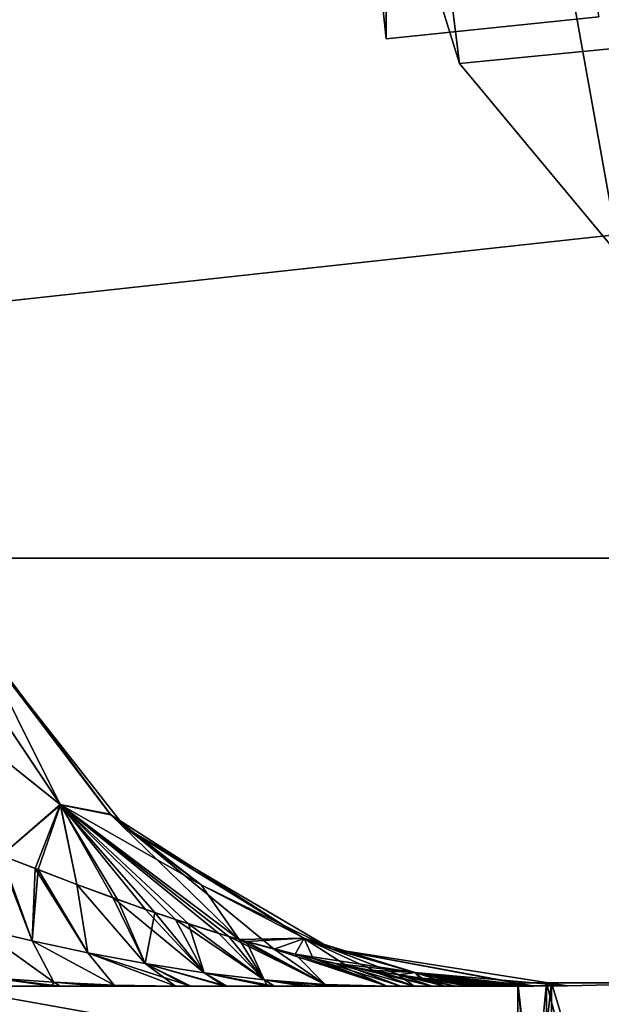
# Model space of a CAD drawing. Header units: millimetres. Extents: x -96 to 96, y -34 to 18.
# Tile 39 of 193: x -60.33 to -57.61, y -4.09 to 0.52. Entities that reach past the tile are written whole.
import ezdxf

# ---------------------------------------------------------------- set-up
doc = ezdxf.new("R2010")
doc.units = ezdxf.units.MM
doc.header["$LTSCALE"] = 26.699852
for name, color, linetype in [('2', 7, 'CONTINUOUS'), ('22', 7, 'CONTINUOUS'), ('24', 7, 'CONTINUOUS'), ('26', 7, 'CONTINUOUS'), ('27', 7, 'CONTINUOUS'), ('6', 7, 'CONTINUOUS'), ('737', 7, 'CONTINUOUS'), ('762', 7, 'CONTINUOUS'), ('763', 7, 'CONTINUOUS'), ('771', 7, 'CONTINUOUS'), ('775', 7, 'CONTINUOUS'), ('780', 7, 'CONTINUOUS'), ('781', 7, 'CONTINUOUS'), ('793', 7, 'CONTINUOUS'), ('794', 7, 'CONTINUOUS'), ('800', 7, 'CONTINUOUS'), ('824', 7, 'CONTINUOUS'), ('828', 7, 'CONTINUOUS'), ('830', 7, 'CONTINUOUS'), ('831', 7, 'CONTINUOUS'), ('832', 7, 'CONTINUOUS'), ('833', 7, 'CONTINUOUS'), ('883', 7, 'CONTINUOUS'), ('885', 7, 'CONTINUOUS'), ('919', 7, 'CONTINUOUS')]:
    doc.layers.add(name, color=color, linetype=linetype)

msp = doc.modelspace()

# ---------------------------------------------------------------- linework, layer by layer
at = {"layer": '2', "color": 7, "linetype": 'CONTINUOUS'}
for points in [[(-3.6186, -27.5, 22.1466), (-74, 10.2026, 22.4756), (-74, -27.5, 22.1466), (-3.6186, -27.5, 22.1466)], [(-3.8118, -7.4278, 22.3217), (-74, 10.2026, 22.4756), (-3.6186, -27.5, 22.1466), (-3.8118, -7.4278, 22.3217)], [(-3.9737, 10.2026, 22.4756), (-74, 10.2026, 22.4756), (-3.8118, -7.4278, 22.3217), (-3.9737, 10.2026, 22.4756)]]:
    msp.add_3dface(points, dxfattribs=at)
at = {"layer": '22', "color": 7, "linetype": 'CONTINUOUS'}
for points in [[(72, -2, 20), (72, -27.5, 20.2225), (-72, -27.5, 20.2225), (72, -2, 20)], [(-72, -2, 20), (72, -2, 20), (-72, -27.5, 20.2225), (-72, -2, 20)]]:
    msp.add_3dface(points, dxfattribs=at)
at = {"layer": '24', "color": 7, "linetype": 'CONTINUOUS'}
for points in [[(-72, -2, -20), (-72, -27.5, -20.2225), (72, -27.5, -20.2225), (-72, -2, -20)], [(72, -2, -20), (-72, -2, -20), (72, -27.5, -20.2225), (72, -2, -20)]]:
    msp.add_3dface(points, dxfattribs=at)
at = {"layer": '26', "color": 7, "linetype": 'CONTINUOUS'}
for points in [[(71.4, -2, 19.4), (-71.4, -2, 19.4), (71.4, 13.6, 19.8085), (71.4, -2, 19.4)], [(71.4, 13.6, 19.8085), (-71.4, -2, 19.4), (-71.4, 13.6, 19.8085), (71.4, 13.6, 19.8085)]]:
    msp.add_3dface(points, dxfattribs=at)
at = {"layer": '27', "color": 7, "linetype": 'CONTINUOUS'}
for points in [[(-71.4, -2, -19.4), (71.4, -2, -19.4), (-71.4, 13.6, -19.8085), (-71.4, -2, -19.4)], [(-71.4, 13.6, -19.8085), (71.4, -2, -19.4), (71.4, 13.6, -19.8085), (-71.4, 13.6, -19.8085)]]:
    msp.add_3dface(points, dxfattribs=at)
at = {"layer": '6', "color": 7, "linetype": 'CONTINUOUS'}
for points in [[(-74, -27.5, -22.1466), (-3.9737, 10.2026, -22.4756), (-3.7894, -9.8053, -22.301), (-74, -27.5, -22.1466)], [(-74, 10.2026, -22.4756), (-3.9737, 10.2026, -22.4756), (-74, -27.5, -22.1466), (-74, 10.2026, -22.4756)]]:
    msp.add_3dface(points, dxfattribs=at)
at = {"layer": '737', "color": 7, "linetype": 'CONTINUOUS'}
for points in [[(-60.1811, -4, -0.2669), (-60.3676, -4, 0.2077), (-60.3979, -4, -0.1992), (-60.1811, -4, -0.2669)], [(-60.1409, -4, 0.2811), (-60.3676, -4, 0.2077), (-60.1811, -4, -0.2669), (-60.1409, -4, 0.2811)], [(-59.9609, -4, -0.3514), (-60.1409, -4, 0.2811), (-60.1811, -4, -0.2669), (-59.9609, -4, -0.3514)], [(-59.9183, -4, 0.3697), (-60.1409, -4, 0.2811), (-59.9609, -4, -0.3514), (-59.9183, -4, 0.3697)], [(-59.7436, -4, -0.4504), (-59.9183, -4, 0.3697), (-59.9609, -4, -0.3514), (-59.7436, -4, -0.4504)], [(-59.712, -4, 0.4662), (-59.9183, -4, 0.3697), (-59.7436, -4, -0.4504), (-59.712, -4, 0.4662)], [(-59.6016, -4, -0.5237), (-59.712, -4, 0.4662), (-59.7436, -4, -0.4504), (-59.6016, -4, -0.5237)], [(-59.601, -4, 0.5238), (-59.712, -4, 0.4662), (-59.6016, -4, -0.5237), (-59.601, -4, 0.5238)], [(-59.5403, -4, -0.5571), (-59.601, -4, 0.5238), (-59.6016, -4, -0.5237), (-59.5403, -4, -0.5571)], [(-59.5302, -4, 0.5629), (-59.601, -4, 0.5238), (-59.5403, -4, -0.5571), (-59.5302, -4, 0.5629)], [(-59.3611, -4, -0.6625), (-59.5302, -4, 0.5629), (-59.5403, -4, -0.5571), (-59.3611, -4, -0.6625)], [(-59.3722, -4, 0.6557), (-59.5302, -4, 0.5629), (-59.3611, -4, -0.6625), (-59.3722, -4, 0.6557)], [(-59.1712, -4, 0.7858), (-59.3722, -4, 0.6557), (-59.3611, -4, -0.6625), (-59.1712, -4, 0.7858)], [(-59.1385, -4, -0.8082), (-59.1712, -4, 0.7858), (-59.3611, -4, -0.6625), (-59.1385, -4, -0.8082)], [(-59.004, -4, 0.904), (-59.1712, -4, 0.7858), (-59.1385, -4, -0.8082), (-59.004, -4, 0.904)], [(-58.9582, -4, -0.938), (-59.004, -4, 0.904), (-59.1385, -4, -0.8082), (-58.9582, -4, -0.938)], [(-58.8626, -4, 1.011), (-59.004, -4, 0.904), (-58.9582, -4, -0.938), (-58.8626, -4, 1.011)], [(-58.809, -4, -1.0532), (-58.8626, -4, 1.011), (-58.9582, -4, -0.938), (-58.809, -4, -1.0532)], [(-58.7422, -4, 1.1071), (-58.8626, -4, 1.011), (-58.809, -4, -1.0532), (-58.7422, -4, 1.1071)], [(-58.6837, -4, -1.1553), (-58.7422, -4, 1.1071), (-58.809, -4, -1.0532), (-58.6837, -4, -1.1553)], [(-58.6123, -4, -1.2156), (-58.7422, -4, 1.1071), (-58.6837, -4, -1.1553), (-58.6123, -4, -1.2156)], [(-58.6118, -4, 1.216), (-58.7422, -4, 1.1071), (-58.6123, -4, -1.2156), (-58.6118, -4, 1.216)], [(-58.4861, -4, -1.3256), (-58.6118, -4, 1.216), (-58.6123, -4, -1.2156), (-58.4861, -4, -1.3256)], [(-58.5486, -4, 1.2706), (-58.6118, -4, 1.216), (-58.4861, -4, -1.3256), (-58.5486, -4, 1.2706)], [(-58.402, -4, 1.4013), (-58.5486, -4, 1.2706), (-58.4861, -4, -1.3256), (-58.402, -4, 1.4013)], [(-58.3403, -4, -1.4581), (-58.402, -4, 1.4013), (-58.4861, -4, -1.3256), (-58.3403, -4, -1.4581)], [(-58.2926, -4, 1.5027), (-58.402, -4, 1.4013), (-58.3403, -4, -1.4581), (-58.2926, -4, 1.5027)], [(-58.2332, -4, -1.5589), (-58.2926, -4, 1.5027), (-58.3403, -4, -1.4581), (-58.2332, -4, -1.5589)], [(-58.2051, -4, 1.586), (-58.2926, -4, 1.5027), (-58.2332, -4, -1.5589), (-58.2051, -4, 1.586)], [(-58.147, -4, -1.6424), (-58.2051, -4, 1.586), (-58.2332, -4, -1.5589), (-58.147, -4, -1.6424)], [(-58.1329, -4, 1.6562), (-58.2051, -4, 1.586), (-58.147, -4, -1.6424), (-58.1329, -4, 1.6562)], [(-58.0805, -4, -1.7084), (-58.1329, -4, 1.6562), (-58.147, -4, -1.6424), (-58.0805, -4, -1.7084)], [(-58.0774, -4, 1.7114), (-58.1329, -4, 1.6562), (-58.0805, -4, -1.7084), (-58.0774, -4, 1.7114)], [(-58.0323, -4, -1.7574), (-58.0774, -4, 1.7114), (-58.0805, -4, -1.7084), (-58.0323, -4, -1.7574)], [(-58.0334, -4, 1.7563), (-58.0774, -4, 1.7114), (-58.0323, -4, -1.7574), (-58.0334, -4, 1.7563)], [(-57.9971, -4, 1.7945), (-58.0334, -4, 1.7563), (-58.0323, -4, -1.7574), (-57.9971, -4, 1.7945)], [(-57.9959, -4, -1.7958), (-57.9971, -4, 1.7945), (-58.0323, -4, -1.7574), (-57.9959, -4, -1.7958)], [(-57.9679, -4, 1.8269), (-57.9971, -4, 1.7945), (-57.9959, -4, -1.7958), (-57.9679, -4, 1.8269)], [(-57.9677, -4, -1.8271), (-57.9679, -4, 1.8269), (-57.9959, -4, -1.7958), (-57.9677, -4, -1.8271)], [(-57.9455, -4, 1.8543), (-57.9679, -4, 1.8269), (-57.9459, -4, -1.8537), (-57.9455, -4, 1.8543)], [(-57.9459, -4, -1.8537), (-57.9679, -4, 1.8269), (-57.9677, -4, -1.8271), (-57.9459, -4, -1.8537)], [(-57.929, -4, -1.8785), (-57.9455, -4, 1.8543), (-57.9459, -4, -1.8537), (-57.929, -4, -1.8785)], [(-57.929, -4, 1.8785), (-57.9455, -4, 1.8543), (-57.929, -4, -1.8785), (-57.929, -4, 1.8785)]]:
    msp.add_3dface(points, dxfattribs=at)
at = {"layer": '762', "color": 7, "linetype": 'CONTINUOUS'}
for points in [[(-58.6204, 1.4337, 15.5), (-58.6204, 1.4337, 15.8445), (-58.2735, 0.3148, 15.7858), (-58.6204, 1.4337, 15.5)], [(-58.6204, 1.4337, -15.5), (-58.6204, 1.4337, 15.5), (-58.2735, 0.3148, 15.7858), (-58.6204, 1.4337, -15.5)], [(-58.2735, 0.3148, -15.7858), (-58.6204, 1.4337, -15.8445), (-58.2735, 0.3148, 15.7858), (-58.2735, 0.3148, -15.7858)], [(-58.6204, 1.4337, -15.8445), (-58.6204, 1.4337, -15.5), (-58.2735, 0.3148, 15.7858), (-58.6204, 1.4337, -15.8445)], [(-57.525, -0.5855, 15.7386), (-58.2735, 0.3148, -15.7858), (-58.2735, 0.3148, 15.7858), (-57.525, -0.5855, 15.7386)], [(-57.525, -0.5855, -15.7386), (-58.2735, 0.3148, -15.7858), (-57.525, -0.5855, 15.7386), (-57.525, -0.5855, -15.7386)]]:
    msp.add_3dface(points, dxfattribs=at)
at = {"layer": '763', "color": 7, "linetype": 'CONTINUOUS'}
for points in [[(-60.5471, -2.3411, -2.1099), (-60.526, -2.3826, -18.7685), (-59.9079, -3.196, -2.0101), (-60.5471, -2.3411, -2.1099)], [(-60.5452, -2.3449, 2.1094), (-59.9049, -3.1988, 2.0098), (-60.526, -2.3826, 18.7685), (-60.5452, -2.3449, 2.1094)], [(-60.526, -2.3826, -18.7685), (-59.8359, -3.2609, -18.7838), (-59.9079, -3.196, -2.0101), (-60.526, -2.3826, -18.7685)], [(-60.526, -2.3826, 18.7685), (-59.9049, -3.1988, 2.0098), (-59.8359, -3.2609, 18.7838), (-60.526, -2.3826, 18.7685)], [(-59.9079, -3.196, -2.0101), (-59.8359, -3.2609, -18.7838), (-59.4819, -3.5266, -1.9716), (-59.9079, -3.196, -2.0101)], [(-59.9049, -3.1988, 2.0098), (-58.9997, -3.7771, 1.9424), (-59.8359, -3.2609, 18.7838), (-59.9049, -3.1988, 2.0098)], [(-59.8359, -3.2609, -18.7838), (-58.8724, -3.8259, -18.7937), (-59.4819, -3.5266, -1.9716), (-59.8359, -3.2609, -18.7838)], [(-59.8359, -3.2609, 18.7838), (-58.9997, -3.7771, 1.9424), (-58.8724, -3.8259, 18.7937), (-59.8359, -3.2609, 18.7838)], [(-59.4819, -3.5266, -1.9716), (-58.8724, -3.8259, -18.7937), (-59.0002, -3.7769, -1.9424), (-59.4819, -3.5266, -1.9716)], [(-59.0002, -3.7769, -1.9424), (-58.8724, -3.8259, -18.7937), (-58.4821, -3.9362, -1.9238), (-59.0002, -3.7769, -1.9424)], [(-58.9997, -3.7771, 1.9424), (-58.4816, -3.9363, 1.9238), (-58.8724, -3.8259, 18.7937), (-58.9997, -3.7771, 1.9424)], [(-57.929, -4, 1.8785), (-57.769, -3.9992, 18.7967), (-58.8724, -3.8259, 18.7937), (-57.929, -4, 1.8785)], [(-57.9326, -3.9999, 1.9006), (-57.929, -4, 1.8785), (-58.8724, -3.8259, 18.7937), (-57.9326, -3.9999, 1.9006)], [(-58.8724, -3.8259, -18.7937), (-57.769, -3.9992, -18.7967), (-58.4821, -3.9362, -1.9238), (-58.8724, -3.8259, -18.7937)], [(-57.9437, -3.9996, 1.9164), (-57.9326, -3.9999, 1.9006), (-58.8724, -3.8259, 18.7937), (-57.9437, -3.9996, 1.9164)], [(-58.4816, -3.9363, 1.9238), (-57.9437, -3.9996, 1.9164), (-58.8724, -3.8259, 18.7937), (-58.4816, -3.9363, 1.9238)], [(-58.4821, -3.9362, -1.9238), (-57.769, -3.9992, -18.7967), (-57.9437, -3.9996, -1.9164), (-58.4821, -3.9362, -1.9238)], [(-57.9437, -3.9996, -1.9164), (-57.769, -3.9992, -18.7967), (-57.9329, -3.9999, -1.9014), (-57.9437, -3.9996, -1.9164)], [(-57.769, -3.9992, -18.7967), (-57.929, -4, -1.8785), (-57.9329, -3.9999, -1.9014), (-57.769, -3.9992, -18.7967)], [(-57.769, -3.9992, 18.7967), (-57.929, -4, 1.8785), (-57.769, -3.9992, -18.7967), (-57.769, -3.9992, 18.7967)], [(-57.929, -4, 1.8785), (-57.929, -4, -1.8785), (-57.769, -3.9992, -18.7967), (-57.929, -4, 1.8785)]]:
    msp.add_3dface(points, dxfattribs=at)
at = {"layer": '771', "color": 7, "linetype": 'CONTINUOUS'}
for points in [[(-61.0603, -2.4148, 1.2579), (-60.1402, -3.1521, 1.527), (-60.72, -2.2863, 1.6228), (-61.0603, -2.4148, 1.2579)], [(-60.1402, -3.1521, 1.527), (-60.5452, -2.3449, 2.1094), (-60.72, -2.2863, 1.6228), (-60.1402, -3.1521, 1.527)], [(-59.9049, -3.1988, 2.0098), (-60.5452, -2.3449, 2.1094), (-60.1402, -3.1521, 1.527), (-59.9049, -3.1988, 2.0098)], [(-61.0603, -2.4148, 1.2579), (-60.415, -3.3897, 1.1616), (-60.1402, -3.1521, 1.527), (-61.0603, -2.4148, 1.2579)], [(-60.1402, -3.1521, 1.527), (-60.415, -3.3897, 1.1616), (-60.2442, -3.4558, 1.1987), (-60.1402, -3.1521, 1.527)], [(-60.0631, -3.5248, 1.2426), (-60.1402, -3.1521, 1.527), (-60.2442, -3.4558, 1.1987), (-60.0631, -3.5248, 1.2426)], [(-59.3039, -3.782, 1.4579), (-59.9049, -3.1988, 2.0098), (-60.1402, -3.1521, 1.527), (-59.3039, -3.782, 1.4579)], [(-59.3524, -3.7678, 1.4432), (-60.1402, -3.1521, 1.527), (-59.6014, -3.6894, 1.3693), (-59.3524, -3.7678, 1.4432)], [(-59.6014, -3.6894, 1.3693), (-60.1402, -3.1521, 1.527), (-59.7421, -3.6415, 1.329), (-59.6014, -3.6894, 1.3693)], [(-59.7421, -3.6415, 1.329), (-60.1402, -3.1521, 1.527), (-59.8953, -3.5869, 1.2866), (-59.7421, -3.6415, 1.329)], [(-59.8953, -3.5869, 1.2866), (-60.1402, -3.1521, 1.527), (-60.0631, -3.5248, 1.2426), (-59.8953, -3.5869, 1.2866)], [(-59.3039, -3.782, 1.4579), (-60.1402, -3.1521, 1.527), (-59.3524, -3.7678, 1.4432), (-59.3039, -3.782, 1.4579)], [(-58.9997, -3.7771, 1.9424), (-59.9049, -3.1988, 2.0098), (-59.1395, -3.8273, 1.5083), (-58.9997, -3.7771, 1.9424)], [(-59.1395, -3.8273, 1.5083), (-59.9049, -3.1988, 2.0098), (-59.3039, -3.782, 1.4579), (-59.1395, -3.8273, 1.5083)], [(-58.9578, -3.8718, 1.5647), (-58.9997, -3.7771, 1.9424), (-59.1395, -3.8273, 1.5083), (-58.9578, -3.8718, 1.5647)], [(-58.4816, -3.9363, 1.9238), (-58.9997, -3.7771, 1.9424), (-58.5553, -3.9481, 1.6924), (-58.4816, -3.9363, 1.9238)], [(-58.8008, -3.9054, 1.6141), (-58.9997, -3.7771, 1.9424), (-58.9578, -3.8718, 1.5647), (-58.8008, -3.9054, 1.6141)], [(-58.5553, -3.9481, 1.6924), (-58.9997, -3.7771, 1.9424), (-58.667, -3.9302, 1.6566), (-58.5553, -3.9481, 1.6924)], [(-58.667, -3.9302, 1.6566), (-58.9997, -3.7771, 1.9424), (-58.8008, -3.9054, 1.6141), (-58.667, -3.9302, 1.6566)], [(-58.4604, -3.9613, 1.723), (-58.4816, -3.9363, 1.9238), (-58.5553, -3.9481, 1.6924), (-58.4604, -3.9613, 1.723)], [(-57.9538, -3.9994, 1.9026), (-58.4816, -3.9363, 1.9238), (-57.9665, -3.9992, 1.8948), (-57.9538, -3.9994, 1.9026)], [(-57.9462, -3.9996, 1.9097), (-58.4816, -3.9363, 1.9238), (-57.9538, -3.9994, 1.9026), (-57.9462, -3.9996, 1.9097)], [(-58.3764, -3.9715, 1.7503), (-58.4816, -3.9363, 1.9238), (-58.4604, -3.9613, 1.723), (-58.3764, -3.9715, 1.7503)], [(-58.031, -3.9972, 1.8675), (-58.4816, -3.9363, 1.9238), (-58.0616, -3.996, 1.8563), (-58.031, -3.9972, 1.8675)], [(-58.0616, -3.996, 1.8563), (-58.4816, -3.9363, 1.9238), (-58.0971, -3.9943, 1.8437), (-58.0616, -3.996, 1.8563)], [(-58.0053, -3.9981, 1.8775), (-58.4816, -3.9363, 1.9238), (-58.031, -3.9972, 1.8675), (-58.0053, -3.9981, 1.8775)], [(-58.0971, -3.9943, 1.8437), (-58.4816, -3.9363, 1.9238), (-58.1375, -3.992, 1.8298), (-58.0971, -3.9943, 1.8437)], [(-57.9839, -3.9987, 1.8865), (-58.4816, -3.9363, 1.9238), (-58.0053, -3.9981, 1.8775), (-57.9839, -3.9987, 1.8865)], [(-58.1375, -3.992, 1.8298), (-58.4816, -3.9363, 1.9238), (-58.1835, -3.989, 1.8141), (-58.1375, -3.992, 1.8298)], [(-57.9665, -3.9992, 1.8948), (-58.4816, -3.9363, 1.9238), (-57.9839, -3.9987, 1.8865), (-57.9665, -3.9992, 1.8948)], [(-58.1835, -3.989, 1.8141), (-58.4816, -3.9363, 1.9238), (-58.2372, -3.9849, 1.7962), (-58.1835, -3.989, 1.8141)], [(-58.2372, -3.9849, 1.7962), (-58.4816, -3.9363, 1.9238), (-58.301, -3.9793, 1.775), (-58.2372, -3.9849, 1.7962)], [(-58.301, -3.9793, 1.775), (-58.4816, -3.9363, 1.9238), (-58.3764, -3.9715, 1.7503), (-58.301, -3.9793, 1.775)], [(-57.9437, -3.9996, 1.9164), (-58.4816, -3.9363, 1.9238), (-57.9462, -3.9996, 1.9097), (-57.9437, -3.9996, 1.9164)]]:
    msp.add_3dface(points, dxfattribs=at)
at = {"layer": '775', "color": 7, "linetype": 'CONTINUOUS'}
for points in [[(-60.7201, -2.2861, -1.6228), (-60.1405, -3.1518, -1.527), (-61.0602, -2.4151, -1.2579), (-60.7201, -2.2861, -1.6228)], [(-60.7201, -2.2861, -1.6228), (-60.5471, -2.3411, -2.1099), (-60.1405, -3.1518, -1.527), (-60.7201, -2.2861, -1.6228)], [(-60.5471, -2.3411, -2.1099), (-59.9079, -3.196, -2.0101), (-60.1405, -3.1518, -1.527), (-60.5471, -2.3411, -2.1099)], [(-61.0602, -2.4151, -1.2579), (-60.1405, -3.1518, -1.527), (-60.4152, -3.3896, -1.1616), (-61.0602, -2.4151, -1.2579)], [(-60.4152, -3.3896, -1.1616), (-60.1405, -3.1518, -1.527), (-60.2574, -3.4507, -1.1956), (-60.4152, -3.3896, -1.1616)], [(-60.2574, -3.4507, -1.1956), (-60.1405, -3.1518, -1.527), (-60.0625, -3.525, -1.2427), (-60.2574, -3.4507, -1.1956)], [(-59.9079, -3.196, -2.0101), (-59.4819, -3.5266, -1.9716), (-60.1405, -3.1518, -1.527), (-59.9079, -3.196, -2.0101)], [(-60.1405, -3.1518, -1.527), (-59.4819, -3.5266, -1.9716), (-59.3047, -3.7818, -1.4577), (-60.1405, -3.1518, -1.527)], [(-60.0625, -3.525, -1.2427), (-60.1405, -3.1518, -1.527), (-59.8726, -3.5951, -1.2927), (-60.0625, -3.525, -1.2427)], [(-60.1405, -3.1518, -1.527), (-59.3047, -3.7818, -1.4577), (-59.3989, -3.7539, -1.4292), (-60.1405, -3.1518, -1.527)], [(-59.8726, -3.5951, -1.2927), (-60.1405, -3.1518, -1.527), (-59.6982, -3.6567, -1.3414), (-59.8726, -3.5951, -1.2927)], [(-59.6982, -3.6567, -1.3414), (-60.1405, -3.1518, -1.527), (-59.5412, -3.7092, -1.3869), (-59.6982, -3.6567, -1.3414)], [(-59.5412, -3.7092, -1.3869), (-60.1405, -3.1518, -1.527), (-59.3989, -3.7539, -1.4292), (-59.5412, -3.7092, -1.3869)], [(-59.4819, -3.5266, -1.9716), (-59.0002, -3.7769, -1.9424), (-59.3047, -3.7818, -1.4577), (-59.4819, -3.5266, -1.9716)], [(-59.3047, -3.7818, -1.4577), (-59.0002, -3.7769, -1.9424), (-59.2694, -3.7919, -1.4684), (-59.3047, -3.7818, -1.4577)], [(-59.2694, -3.7919, -1.4684), (-59.0002, -3.7769, -1.9424), (-59.0426, -3.8518, -1.5383), (-59.2694, -3.7919, -1.4684)], [(-59.0002, -3.7769, -1.9424), (-58.4821, -3.9362, -1.9238), (-59.0426, -3.8518, -1.5383), (-59.0002, -3.7769, -1.9424)], [(-59.0426, -3.8518, -1.5383), (-58.4821, -3.9362, -1.9238), (-58.8529, -3.8947, -1.5977), (-59.0426, -3.8518, -1.5383)], [(-58.8529, -3.8947, -1.5977), (-58.4821, -3.9362, -1.9238), (-58.6922, -3.9258, -1.6486), (-58.8529, -3.8947, -1.5977)], [(-58.6922, -3.9258, -1.6486), (-58.4821, -3.9362, -1.9238), (-58.5592, -3.9475, -1.6911), (-58.6922, -3.9258, -1.6486)], [(-58.5592, -3.9475, -1.6911), (-58.4821, -3.9362, -1.9238), (-58.45, -3.9627, -1.7264), (-58.5592, -3.9475, -1.6911)], [(-58.4821, -3.9362, -1.9238), (-57.9437, -3.9996, -1.9164), (-58.45, -3.9627, -1.7264), (-58.4821, -3.9362, -1.9238)], [(-58.45, -3.9627, -1.7264), (-57.9437, -3.9996, -1.9164), (-58.3566, -3.9736, -1.7568), (-58.45, -3.9627, -1.7264)], [(-58.3566, -3.9736, -1.7568), (-57.9437, -3.9996, -1.9164), (-58.2734, -3.9818, -1.7841), (-58.3566, -3.9736, -1.7568)], [(-58.2734, -3.9818, -1.7841), (-57.9437, -3.9996, -1.9164), (-58.2043, -3.9875, -1.8071), (-58.2734, -3.9818, -1.7841)], [(-58.2043, -3.9875, -1.8071), (-57.9437, -3.9996, -1.9164), (-58.1492, -3.9913, -1.8258), (-58.2043, -3.9875, -1.8071)], [(-58.1492, -3.9913, -1.8258), (-57.9437, -3.9996, -1.9164), (-58.1044, -3.9939, -1.8412), (-58.1492, -3.9913, -1.8258)], [(-58.1044, -3.9939, -1.8412), (-57.9437, -3.9996, -1.9164), (-58.067, -3.9958, -1.8544), (-58.1044, -3.9939, -1.8412)], [(-58.067, -3.9958, -1.8544), (-57.9437, -3.9996, -1.9164), (-58.0358, -3.9971, -1.8658), (-58.067, -3.9958, -1.8544)], [(-58.0358, -3.9971, -1.8658), (-57.9437, -3.9996, -1.9164), (-58.0096, -3.998, -1.8758), (-58.0358, -3.9971, -1.8658)], [(-58.0096, -3.998, -1.8758), (-57.9437, -3.9996, -1.9164), (-57.9876, -3.9986, -1.8848), (-58.0096, -3.998, -1.8758)], [(-57.9876, -3.9986, -1.8848), (-57.9437, -3.9996, -1.9164), (-57.9691, -3.9991, -1.8935), (-57.9876, -3.9986, -1.8848)], [(-57.9691, -3.9991, -1.8935), (-57.9437, -3.9996, -1.9164), (-57.9546, -3.9994, -1.9019), (-57.9691, -3.9991, -1.8935)], [(-57.9546, -3.9994, -1.9019), (-57.9437, -3.9996, -1.9164), (-57.9463, -3.9996, -1.9095), (-57.9546, -3.9994, -1.9019)]]:
    msp.add_3dface(points, dxfattribs=at)
at = {"layer": '780', "color": 7, "linetype": 'CONTINUOUS'}
for points in [[(-60.5246, -3.7297, -0.8742), (-60.4152, -3.3896, -1.1616), (-60.2726, -3.7887, -0.8884), (-60.5246, -3.7297, -0.8742)], [(-60.4152, -3.3896, -1.1616), (-60.2574, -3.4507, -1.1956), (-60.2726, -3.7887, -0.8884), (-60.4152, -3.3896, -1.1616)], [(-60.2726, -3.7887, -0.8884), (-60.2574, -3.4507, -1.1956), (-60.0121, -3.8444, -0.9156), (-60.2726, -3.7887, -0.8884)], [(-60.2574, -3.4507, -1.1956), (-60.0625, -3.525, -1.2427), (-60.0121, -3.8444, -0.9156), (-60.2574, -3.4507, -1.1956)], [(-60.0625, -3.525, -1.2427), (-59.8726, -3.5951, -1.2927), (-59.7437, -3.8948, -0.955), (-60.0625, -3.525, -1.2427)], [(-60.0121, -3.8444, -0.9156), (-60.0625, -3.525, -1.2427), (-59.7437, -3.8948, -0.955), (-60.0121, -3.8444, -0.9156)], [(-59.8726, -3.5951, -1.2927), (-59.6982, -3.6567, -1.3414), (-59.7437, -3.8948, -0.955), (-59.8726, -3.5951, -1.2927)], [(-59.7437, -3.8948, -0.955), (-59.6982, -3.6567, -1.3414), (-59.4683, -3.9378, -1.0055), (-59.7437, -3.8948, -0.955)], [(-59.6982, -3.6567, -1.3414), (-59.5412, -3.7092, -1.3869), (-59.4683, -3.9378, -1.0055), (-59.6982, -3.6567, -1.3414)], [(-59.5412, -3.7092, -1.3869), (-59.3989, -3.7539, -1.4292), (-59.1871, -3.971, -1.0663), (-59.5412, -3.7092, -1.3869)], [(-59.4683, -3.9378, -1.0055), (-59.5412, -3.7092, -1.3869), (-59.1871, -3.971, -1.0663), (-59.4683, -3.9378, -1.0055)], [(-60.4464, -3.9634, -0.4641), (-60.5246, -3.7297, -0.8742), (-60.1706, -3.9827, -0.4677), (-60.4464, -3.9634, -0.4641)], [(-60.5246, -3.7297, -0.8742), (-60.2726, -3.7887, -0.8884), (-60.1706, -3.9827, -0.4677), (-60.5246, -3.7297, -0.8742)], [(-59.3989, -3.7539, -1.4292), (-59.3047, -3.7818, -1.4577), (-59.1871, -3.971, -1.0663), (-59.3989, -3.7539, -1.4292)], [(-60.1706, -3.9827, -0.4677), (-60.2726, -3.7887, -0.8884), (-59.8889, -3.9954, -0.4877), (-60.1706, -3.9827, -0.4677)], [(-60.2726, -3.7887, -0.8884), (-60.0121, -3.8444, -0.9156), (-59.8889, -3.9954, -0.4877), (-60.2726, -3.7887, -0.8884)], [(-59.3047, -3.7818, -1.4577), (-59.2694, -3.7919, -1.4684), (-59.1871, -3.971, -1.0663), (-59.3047, -3.7818, -1.4577)], [(-59.2694, -3.7919, -1.4684), (-59.0426, -3.8518, -1.5383), (-58.9015, -3.9924, -1.1364), (-59.2694, -3.7919, -1.4684)], [(-59.1871, -3.971, -1.0663), (-59.2694, -3.7919, -1.4684), (-58.9015, -3.9924, -1.1364), (-59.1871, -3.971, -1.0663)], [(-60.0121, -3.8444, -0.9156), (-59.6016, -4, -0.5237), (-59.8889, -3.9954, -0.4877), (-60.0121, -3.8444, -0.9156)], [(-59.6016, -4, -0.5237), (-60.0121, -3.8444, -0.9156), (-59.7437, -3.8948, -0.955), (-59.6016, -4, -0.5237)], [(-59.0426, -3.8518, -1.5383), (-58.6123, -4, -1.2156), (-58.9015, -3.9924, -1.1364), (-59.0426, -3.8518, -1.5383)], [(-58.6123, -4, -1.2156), (-59.0426, -3.8518, -1.5383), (-58.8529, -3.8947, -1.5977), (-58.6123, -4, -1.2156)], [(-59.3611, -4, -0.6625), (-59.7437, -3.8948, -0.955), (-59.4683, -3.9378, -1.0055), (-59.3611, -4, -0.6625)], [(-59.5403, -4, -0.5571), (-59.6016, -4, -0.5237), (-59.7437, -3.8948, -0.955), (-59.5403, -4, -0.5571)], [(-59.3611, -4, -0.6625), (-59.5403, -4, -0.5571), (-59.7437, -3.8948, -0.955), (-59.3611, -4, -0.6625)], [(-58.4861, -4, -1.3256), (-58.8529, -3.8947, -1.5977), (-58.6922, -3.9258, -1.6486), (-58.4861, -4, -1.3256)], [(-58.4861, -4, -1.3256), (-58.6123, -4, -1.2156), (-58.8529, -3.8947, -1.5977), (-58.4861, -4, -1.3256)], [(-59.1385, -4, -0.8082), (-59.4683, -3.9378, -1.0055), (-59.1871, -3.971, -1.0663), (-59.1385, -4, -0.8082)], [(-59.1385, -4, -0.8082), (-59.3611, -4, -0.6625), (-59.4683, -3.9378, -1.0055), (-59.1385, -4, -0.8082)], [(-58.4861, -4, -1.3256), (-58.6922, -3.9258, -1.6486), (-58.5592, -3.9475, -1.6911), (-58.4861, -4, -1.3256)], [(-58.3403, -4, -1.4581), (-58.4861, -4, -1.3256), (-58.5592, -3.9475, -1.6911), (-58.3403, -4, -1.4581)], [(-58.3403, -4, -1.4581), (-58.5592, -3.9475, -1.6911), (-58.45, -3.9627, -1.7264), (-58.3403, -4, -1.4581)], [(-60.1811, -4, -0.2669), (-60.3979, -4, -0.1992), (-60.4464, -3.9634, -0.4641), (-60.1811, -4, -0.2669)], [(-60.1811, -4, -0.2669), (-60.4464, -3.9634, -0.4641), (-60.1706, -3.9827, -0.4677), (-60.1811, -4, -0.2669)], [(-59.9609, -4, -0.3514), (-60.1811, -4, -0.2669), (-60.1706, -3.9827, -0.4677), (-59.9609, -4, -0.3514)], [(-59.9609, -4, -0.3514), (-60.1706, -3.9827, -0.4677), (-59.8889, -3.9954, -0.4877), (-59.9609, -4, -0.3514)], [(-59.7436, -4, -0.4504), (-59.9609, -4, -0.3514), (-59.8889, -3.9954, -0.4877), (-59.7436, -4, -0.4504)], [(-59.6016, -4, -0.5237), (-59.7436, -4, -0.4504), (-59.8889, -3.9954, -0.4877), (-59.6016, -4, -0.5237)], [(-58.9582, -4, -0.938), (-59.1385, -4, -0.8082), (-59.1871, -3.971, -1.0663), (-58.9582, -4, -0.938)], [(-58.9582, -4, -0.938), (-59.1871, -3.971, -1.0663), (-58.9015, -3.9924, -1.1364), (-58.9582, -4, -0.938)], [(-58.809, -4, -1.0532), (-58.9582, -4, -0.938), (-58.9015, -3.9924, -1.1364), (-58.809, -4, -1.0532)], [(-58.6123, -4, -1.2156), (-58.809, -4, -1.0532), (-58.9015, -3.9924, -1.1364), (-58.6123, -4, -1.2156)], [(-58.6123, -4, -1.2156), (-58.6837, -4, -1.1553), (-58.809, -4, -1.0532), (-58.6123, -4, -1.2156)], [(-58.2332, -4, -1.5589), (-58.3403, -4, -1.4581), (-58.45, -3.9627, -1.7264), (-58.2332, -4, -1.5589)], [(-58.2332, -4, -1.5589), (-58.45, -3.9627, -1.7264), (-58.3566, -3.9736, -1.7568), (-58.2332, -4, -1.5589)], [(-58.147, -4, -1.6424), (-58.3566, -3.9736, -1.7568), (-58.2734, -3.9818, -1.7841), (-58.147, -4, -1.6424)], [(-58.147, -4, -1.6424), (-58.2332, -4, -1.5589), (-58.3566, -3.9736, -1.7568), (-58.147, -4, -1.6424)], [(-58.147, -4, -1.6424), (-58.2734, -3.9818, -1.7841), (-58.2043, -3.9875, -1.8071), (-58.147, -4, -1.6424)], [(-58.0805, -4, -1.7084), (-58.147, -4, -1.6424), (-58.2043, -3.9875, -1.8071), (-58.0805, -4, -1.7084)], [(-58.0805, -4, -1.7084), (-58.2043, -3.9875, -1.8071), (-58.1492, -3.9913, -1.8258), (-58.0805, -4, -1.7084)], [(-58.0323, -4, -1.7574), (-58.0805, -4, -1.7084), (-58.1492, -3.9913, -1.8258), (-58.0323, -4, -1.7574)], [(-58.0323, -4, -1.7574), (-58.1492, -3.9913, -1.8258), (-58.1044, -3.9939, -1.8412), (-58.0323, -4, -1.7574)], [(-58.0323, -4, -1.7574), (-58.1044, -3.9939, -1.8412), (-58.067, -3.9958, -1.8544), (-58.0323, -4, -1.7574)], [(-57.9959, -4, -1.7958), (-58.067, -3.9958, -1.8544), (-58.0358, -3.9971, -1.8658), (-57.9959, -4, -1.7958)], [(-57.9959, -4, -1.7958), (-58.0323, -4, -1.7574), (-58.067, -3.9958, -1.8544), (-57.9959, -4, -1.7958)], [(-57.9677, -4, -1.8271), (-57.9959, -4, -1.7958), (-58.0358, -3.9971, -1.8658), (-57.9677, -4, -1.8271)], [(-57.9677, -4, -1.8271), (-58.0358, -3.9971, -1.8658), (-58.0096, -3.998, -1.8758), (-57.9677, -4, -1.8271)], [(-57.9677, -4, -1.8271), (-58.0096, -3.998, -1.8758), (-57.9876, -3.9986, -1.8848), (-57.9677, -4, -1.8271)], [(-57.9459, -4, -1.8537), (-57.9876, -3.9986, -1.8848), (-57.9691, -3.9991, -1.8935), (-57.9459, -4, -1.8537)], [(-57.9459, -4, -1.8537), (-57.9677, -4, -1.8271), (-57.9876, -3.9986, -1.8848), (-57.9459, -4, -1.8537)], [(-57.929, -4, -1.8785), (-57.9459, -4, -1.8537), (-57.9691, -3.9991, -1.8935), (-57.929, -4, -1.8785)], [(-57.929, -4, -1.8785), (-57.9691, -3.9991, -1.8935), (-57.9546, -3.9994, -1.9019), (-57.929, -4, -1.8785)], [(-57.9329, -3.9999, -1.9014), (-57.9546, -3.9994, -1.9019), (-57.9463, -3.9996, -1.9095), (-57.9329, -3.9999, -1.9014)], [(-57.9329, -3.9999, -1.9014), (-57.929, -4, -1.8785), (-57.9546, -3.9994, -1.9019), (-57.9329, -3.9999, -1.9014)], [(-57.9437, -3.9996, -1.9164), (-57.9329, -3.9999, -1.9014), (-57.9463, -3.9996, -1.9095), (-57.9437, -3.9996, -1.9164)]]:
    msp.add_3dface(points, dxfattribs=at)
at = {"layer": '781', "color": 7, "linetype": 'CONTINUOUS'}
for points in [[(-60.4303, -3.3838, 1.1585), (-60.5246, -3.7297, 0.8742), (-60.2726, -3.7887, 0.8884), (-60.4303, -3.3838, 1.1585)], [(-60.415, -3.3897, 1.1616), (-60.4303, -3.3838, 1.1585), (-60.2726, -3.7887, 0.8884), (-60.415, -3.3897, 1.1616)], [(-60.2442, -3.4558, 1.1987), (-60.415, -3.3897, 1.1616), (-60.2726, -3.7887, 0.8884), (-60.2442, -3.4558, 1.1987)], [(-60.2442, -3.4558, 1.1987), (-60.2726, -3.7887, 0.8884), (-60.012, -3.8444, 0.9156), (-60.2442, -3.4558, 1.1987)], [(-60.0631, -3.5248, 1.2426), (-60.2442, -3.4558, 1.1987), (-60.012, -3.8444, 0.9156), (-60.0631, -3.5248, 1.2426)], [(-60.0631, -3.5248, 1.2426), (-60.012, -3.8444, 0.9156), (-59.7436, -3.8948, 0.955), (-60.0631, -3.5248, 1.2426)], [(-59.8953, -3.5869, 1.2866), (-60.0631, -3.5248, 1.2426), (-59.7436, -3.8948, 0.955), (-59.8953, -3.5869, 1.2866)], [(-59.8953, -3.5869, 1.2866), (-59.7436, -3.8948, 0.955), (-59.4683, -3.9378, 1.0055), (-59.8953, -3.5869, 1.2866)], [(-59.7421, -3.6415, 1.329), (-59.8953, -3.5869, 1.2866), (-59.4683, -3.9378, 1.0055), (-59.7421, -3.6415, 1.329)], [(-59.6014, -3.6894, 1.3693), (-59.7421, -3.6415, 1.329), (-59.4683, -3.9378, 1.0055), (-59.6014, -3.6894, 1.3693)], [(-59.6014, -3.6894, 1.3693), (-59.4683, -3.9378, 1.0055), (-59.1871, -3.971, 1.0663), (-59.6014, -3.6894, 1.3693)], [(-59.3524, -3.7678, 1.4432), (-59.6014, -3.6894, 1.3693), (-59.1871, -3.971, 1.0663), (-59.3524, -3.7678, 1.4432)], [(-60.5246, -3.7297, 0.8742), (-60.1705, -3.9827, 0.4677), (-60.2726, -3.7887, 0.8884), (-60.5246, -3.7297, 0.8742)], [(-60.4464, -3.9634, 0.4641), (-60.1705, -3.9827, 0.4677), (-60.5246, -3.7297, 0.8742), (-60.4464, -3.9634, 0.4641)], [(-59.3524, -3.7678, 1.4432), (-59.1871, -3.971, 1.0663), (-58.9015, -3.9924, 1.1364), (-59.3524, -3.7678, 1.4432)], [(-59.3039, -3.782, 1.4579), (-59.3524, -3.7678, 1.4432), (-58.9015, -3.9924, 1.1364), (-59.3039, -3.782, 1.4579)], [(-60.2726, -3.7887, 0.8884), (-59.8889, -3.9954, 0.4877), (-60.012, -3.8444, 0.9156), (-60.2726, -3.7887, 0.8884)], [(-60.1705, -3.9827, 0.4677), (-59.8889, -3.9954, 0.4877), (-60.2726, -3.7887, 0.8884), (-60.1705, -3.9827, 0.4677)], [(-59.1395, -3.8273, 1.5083), (-59.3039, -3.782, 1.4579), (-58.9015, -3.9924, 1.1364), (-59.1395, -3.8273, 1.5083)], [(-59.601, -4, 0.5238), (-59.5302, -4, 0.5629), (-60.012, -3.8444, 0.9156), (-59.601, -4, 0.5238)], [(-60.012, -3.8444, 0.9156), (-59.5302, -4, 0.5629), (-59.7436, -3.8948, 0.955), (-60.012, -3.8444, 0.9156)], [(-59.8889, -3.9954, 0.4877), (-59.601, -4, 0.5238), (-60.012, -3.8444, 0.9156), (-59.8889, -3.9954, 0.4877)], [(-58.6118, -4, 1.216), (-59.1395, -3.8273, 1.5083), (-58.9015, -3.9924, 1.1364), (-58.6118, -4, 1.216)], [(-58.6118, -4, 1.216), (-58.9578, -3.8718, 1.5647), (-59.1395, -3.8273, 1.5083), (-58.6118, -4, 1.216)], [(-59.7436, -3.8948, 0.955), (-59.3722, -4, 0.6557), (-59.4683, -3.9378, 1.0055), (-59.7436, -3.8948, 0.955)], [(-59.5302, -4, 0.5629), (-59.3722, -4, 0.6557), (-59.7436, -3.8948, 0.955), (-59.5302, -4, 0.5629)], [(-58.5486, -4, 1.2706), (-58.8008, -3.9054, 1.6141), (-58.9578, -3.8718, 1.5647), (-58.5486, -4, 1.2706)], [(-58.6118, -4, 1.216), (-58.5486, -4, 1.2706), (-58.9578, -3.8718, 1.5647), (-58.6118, -4, 1.216)], [(-58.5486, -4, 1.2706), (-58.402, -4, 1.4013), (-58.8008, -3.9054, 1.6141), (-58.5486, -4, 1.2706)], [(-58.402, -4, 1.4013), (-58.667, -3.9302, 1.6566), (-58.8008, -3.9054, 1.6141), (-58.402, -4, 1.4013)], [(-59.3722, -4, 0.6557), (-59.1712, -4, 0.7858), (-59.4683, -3.9378, 1.0055), (-59.3722, -4, 0.6557)], [(-59.4683, -3.9378, 1.0055), (-59.1712, -4, 0.7858), (-59.1871, -3.971, 1.0663), (-59.4683, -3.9378, 1.0055)], [(-58.402, -4, 1.4013), (-58.5553, -3.9481, 1.6924), (-58.667, -3.9302, 1.6566), (-58.402, -4, 1.4013)], [(-58.2926, -4, 1.5027), (-58.4604, -3.9613, 1.723), (-58.5553, -3.9481, 1.6924), (-58.2926, -4, 1.5027)], [(-58.402, -4, 1.4013), (-58.2926, -4, 1.5027), (-58.5553, -3.9481, 1.6924), (-58.402, -4, 1.4013)], [(-60.3676, -4, 0.2077), (-60.1409, -4, 0.2811), (-60.4464, -3.9634, 0.4641), (-60.3676, -4, 0.2077)], [(-60.4464, -3.9634, 0.4641), (-60.1409, -4, 0.2811), (-60.1705, -3.9827, 0.4677), (-60.4464, -3.9634, 0.4641)], [(-60.1409, -4, 0.2811), (-59.9183, -4, 0.3697), (-60.1705, -3.9827, 0.4677), (-60.1409, -4, 0.2811)], [(-60.1705, -3.9827, 0.4677), (-59.9183, -4, 0.3697), (-59.8889, -3.9954, 0.4877), (-60.1705, -3.9827, 0.4677)], [(-59.9183, -4, 0.3697), (-59.712, -4, 0.4662), (-59.8889, -3.9954, 0.4877), (-59.9183, -4, 0.3697)], [(-59.712, -4, 0.4662), (-59.601, -4, 0.5238), (-59.8889, -3.9954, 0.4877), (-59.712, -4, 0.4662)], [(-59.1712, -4, 0.7858), (-59.004, -4, 0.904), (-59.1871, -3.971, 1.0663), (-59.1712, -4, 0.7858)], [(-59.004, -4, 0.904), (-58.8626, -4, 1.011), (-59.1871, -3.971, 1.0663), (-59.004, -4, 0.904)], [(-59.1871, -3.971, 1.0663), (-58.8626, -4, 1.011), (-58.9015, -3.9924, 1.1364), (-59.1871, -3.971, 1.0663)], [(-58.8626, -4, 1.011), (-58.7422, -4, 1.1071), (-58.9015, -3.9924, 1.1364), (-58.8626, -4, 1.011)], [(-58.7422, -4, 1.1071), (-58.6118, -4, 1.216), (-58.9015, -3.9924, 1.1364), (-58.7422, -4, 1.1071)], [(-58.2926, -4, 1.5027), (-58.2051, -4, 1.586), (-58.4604, -3.9613, 1.723), (-58.2926, -4, 1.5027)], [(-58.2051, -4, 1.586), (-58.3764, -3.9715, 1.7503), (-58.4604, -3.9613, 1.723), (-58.2051, -4, 1.586)], [(-58.2051, -4, 1.586), (-58.301, -3.9793, 1.775), (-58.3764, -3.9715, 1.7503), (-58.2051, -4, 1.586)], [(-58.2051, -4, 1.586), (-58.1329, -4, 1.6562), (-58.301, -3.9793, 1.775), (-58.2051, -4, 1.586)], [(-58.1329, -4, 1.6562), (-58.2372, -3.9849, 1.7962), (-58.301, -3.9793, 1.775), (-58.1329, -4, 1.6562)], [(-58.1329, -4, 1.6562), (-58.0774, -4, 1.7114), (-58.2372, -3.9849, 1.7962), (-58.1329, -4, 1.6562)], [(-58.0774, -4, 1.7114), (-58.1835, -3.989, 1.8141), (-58.2372, -3.9849, 1.7962), (-58.0774, -4, 1.7114)], [(-58.0774, -4, 1.7114), (-58.1375, -3.992, 1.8298), (-58.1835, -3.989, 1.8141), (-58.0774, -4, 1.7114)], [(-58.0334, -4, 1.7563), (-58.0971, -3.9943, 1.8437), (-58.1375, -3.992, 1.8298), (-58.0334, -4, 1.7563)], [(-58.0774, -4, 1.7114), (-58.0334, -4, 1.7563), (-58.1375, -3.992, 1.8298), (-58.0774, -4, 1.7114)], [(-58.0334, -4, 1.7563), (-57.9971, -4, 1.7945), (-58.0971, -3.9943, 1.8437), (-58.0334, -4, 1.7563)], [(-57.9971, -4, 1.7945), (-58.0616, -3.996, 1.8563), (-58.0971, -3.9943, 1.8437), (-57.9971, -4, 1.7945)], [(-57.9679, -4, 1.8269), (-58.031, -3.9972, 1.8675), (-58.0616, -3.996, 1.8563), (-57.9679, -4, 1.8269)], [(-57.9971, -4, 1.7945), (-57.9679, -4, 1.8269), (-58.0616, -3.996, 1.8563), (-57.9971, -4, 1.7945)], [(-57.9679, -4, 1.8269), (-58.0053, -3.9981, 1.8775), (-58.031, -3.9972, 1.8675), (-57.9679, -4, 1.8269)], [(-57.9679, -4, 1.8269), (-57.9455, -4, 1.8543), (-58.0053, -3.9981, 1.8775), (-57.9679, -4, 1.8269)], [(-57.9455, -4, 1.8543), (-57.9839, -3.9987, 1.8865), (-58.0053, -3.9981, 1.8775), (-57.9455, -4, 1.8543)], [(-57.9455, -4, 1.8543), (-57.929, -4, 1.8785), (-57.9839, -3.9987, 1.8865), (-57.9455, -4, 1.8543)], [(-57.929, -4, 1.8785), (-57.9665, -3.9992, 1.8948), (-57.9839, -3.9987, 1.8865), (-57.929, -4, 1.8785)], [(-57.929, -4, 1.8785), (-57.9538, -3.9994, 1.9026), (-57.9665, -3.9992, 1.8948), (-57.929, -4, 1.8785)], [(-57.9326, -3.9999, 1.9006), (-57.9462, -3.9996, 1.9097), (-57.9538, -3.9994, 1.9026), (-57.9326, -3.9999, 1.9006)], [(-57.929, -4, 1.8785), (-57.9326, -3.9999, 1.9006), (-57.9538, -3.9994, 1.9026), (-57.929, -4, 1.8785)], [(-57.9326, -3.9999, 1.9006), (-57.9437, -3.9996, 1.9164), (-57.9462, -3.9996, 1.9097), (-57.9326, -3.9999, 1.9006)]]:
    msp.add_3dface(points, dxfattribs=at)
at = {"layer": '793', "color": 7, "linetype": 'CONTINUOUS'}
for points in [[(-58.2735, 0.3148, 15.7858), (-58.6204, 1.4337, 15.8445), (72.3, 13, 16.4506), (-58.2735, 0.3148, 15.7858)], [(-57.525, -0.5855, 15.7386), (-58.2735, 0.3148, 15.7858), (72.3, 13, 16.4506), (-57.525, -0.5855, 15.7386)]]:
    msp.add_3dface(points, dxfattribs=at)
at = {"layer": '794', "color": 7, "linetype": 'CONTINUOUS'}
for points in [[(-39.7967, 0.3853, -15.7895), (-60.9149, 12.8672, -16.4437), (-60.2933, 12.4864, -16.4237), (-39.7967, 0.3853, -15.7895)], [(-39.7967, 0.3853, -15.7895), (-38.8021, 0.4893, -15.795), (-60.9149, 12.8672, -16.4437), (-39.7967, 0.3853, -15.7895)], [(-38.8021, 0.4893, -15.795), (-36.813, 0.6973, -15.8059), (-60.9149, 12.8672, -16.4437), (-38.8021, 0.4893, -15.795)], [(-45.7641, -0.2385, -15.7568), (-45.2148, -0.6838, -15.7335), (-60.2933, 12.4864, -16.4237), (-45.7641, -0.2385, -15.7568)], [(-48.1985, -0.9958, -15.7171), (-47.7532, -0.4465, -15.7459), (-60.2933, 12.4864, -16.4237), (-48.1985, -0.9958, -15.7171)], [(-47.7532, -0.4465, -15.7459), (-45.7641, -0.2385, -15.7568), (-60.2933, 12.4864, -16.4237), (-47.7532, -0.4465, -15.7459)], [(-45.2148, -0.6838, -15.7335), (-44.7695, -0.1346, -15.7623), (-60.2933, 12.4864, -16.4237), (-45.2148, -0.6838, -15.7335)], [(-44.7695, -0.1346, -15.7623), (-42.7804, 0.0734, -15.7732), (-60.2933, 12.4864, -16.4237), (-44.7695, -0.1346, -15.7623)], [(-42.7804, 0.0734, -15.7732), (-41.7858, 0.1774, -15.7786), (-60.2933, 12.4864, -16.4237), (-42.7804, 0.0734, -15.7732)], [(-48.7478, -0.5505, -15.7405), (-60.2933, 12.4864, -16.4237), (-59.8493, 11.9077, -16.3934), (-48.7478, -0.5505, -15.7405)], [(-48.7478, -0.5505, -15.7405), (-48.1985, -0.9958, -15.7171), (-60.2933, 12.4864, -16.4237), (-48.7478, -0.5505, -15.7405)], [(-41.7858, 0.1774, -15.7786), (-39.7967, 0.3853, -15.7895), (-60.2933, 12.4864, -16.4237), (-41.7858, 0.1774, -15.7786)], [(-51.7315, -0.8624, -15.7241), (-51.1822, -1.3077, -15.7008), (-59.8493, 11.9077, -16.3934), (-51.7315, -0.8624, -15.7241)], [(-59.6423, 11.208, -16.3567), (-55.3248, -1.2381, -15.7044), (-59.8493, 11.9077, -16.3934), (-59.6423, 11.208, -16.3567)], [(-55.3248, -1.2381, -15.7044), (-51.7315, -0.8624, -15.7241), (-59.8493, 11.9077, -16.3934), (-55.3248, -1.2381, -15.7044)], [(-51.1822, -1.3077, -15.7008), (-50.7369, -0.7584, -15.7296), (-59.8493, 11.9077, -16.3934), (-51.1822, -1.3077, -15.7008)], [(-50.7369, -0.7584, -15.7296), (-48.7478, -0.5505, -15.7405), (-59.8493, 11.9077, -16.3934), (-50.7369, -0.7584, -15.7296)], [(-59.6423, 11.208, -16.3567), (-58.2735, 0.3148, -15.7858), (-57.525, -0.5855, -15.7386), (-59.6423, 11.208, -16.3567)], [(-59.6423, 11.208, -16.3567), (-57.525, -0.5855, -15.7386), (-56.4895, -1.1305, -15.7101), (-59.6423, 11.208, -16.3567)], [(-55.3248, -1.2381, -15.7044), (-59.6423, 11.208, -16.3567), (-56.4895, -1.1305, -15.7101), (-55.3248, -1.2381, -15.7044)], [(-59.6423, 11.208, -16.3567), (-58.6204, 1.4337, -15.8445), (-58.2735, 0.3148, -15.7858), (-59.6423, 11.208, -16.3567)]]:
    msp.add_3dface(points, dxfattribs=at)
at = {"layer": '800', "color": 7, "linetype": 'CONTINUOUS'}
for points in [[(-57.769, -3.9992, 18.7967), (-57.769, -3.9992, -18.7967), (-57.2982, -3.9882, -18.7965), (-57.769, -3.9992, 18.7967)], [(-57.769, -3.9992, 18.7967), (-57.2982, -3.9882, -18.7965), (-57.2982, -3.9882, 18.7965), (-57.769, -3.9992, 18.7967)]]:
    msp.add_3dface(points, dxfattribs=at)
at = {"layer": '824', "color": 7, "linetype": 'CONTINUOUS'}
for points in [[(-58, -5.3845, 3.1), (-58, -5.3845, 4.1118), (-58, -3.9845, 4.1118), (-58, -5.3845, 3.1)], [(-58, -3.9845, 3.1), (-58, -5.3845, 3.1), (-58, -3.9845, 4.1118), (-58, -3.9845, 3.1)]]:
    msp.add_3dface(points, dxfattribs=at)
at = {"layer": '828', "color": 7, "linetype": 'CONTINUOUS'}
for points in [[(-58, -3.9845, -4.1118), (-58, -5.3845, -4.1118), (-58, -3.9845, -3.1), (-58, -3.9845, -4.1118)], [(-58, -5.3845, -4.1118), (-58, -5.3845, -3.1), (-58, -3.9845, -3.1), (-58, -5.3845, -4.1118)]]:
    msp.add_3dface(points, dxfattribs=at)
at = {"layer": '830', "color": 7, "linetype": 'CONTINUOUS'}
for points in [[(-58, -5.3845, 3.1), (-58, -3.9845, 3.1), (-57.866, -3.9845, 2.6), (-58, -5.3845, 3.1)], [(-58, -5.3845, 3.1), (-57.866, -3.9845, 2.6), (-57.866, -5.3845, 2.6), (-58, -5.3845, 3.1)], [(-57.866, -3.9845, 2.6), (-57.5, -3.9845, 2.234), (-57.866, -5.3845, 2.6), (-57.866, -3.9845, 2.6)], [(-57.866, -5.3845, 2.6), (-57.5, -3.9845, 2.234), (-57.5, -5.3845, 2.234), (-57.866, -5.3845, 2.6)]]:
    msp.add_3dface(points, dxfattribs=at)
at = {"layer": '831', "color": 7, "linetype": 'CONTINUOUS'}
for points in [[(-58, -3.9845, 4.1118), (-58, -5.3845, 4.1118), (-57.8429, -5.3845, 4.6498), (-58, -3.9845, 4.1118)], [(-57.8429, -3.9845, 4.6498), (-58, -3.9845, 4.1118), (-57.8429, -5.3845, 4.6498), (-57.8429, -3.9845, 4.6498)], [(-57.4211, -5.3845, 5.0188), (-57.4211, -3.9845, 5.0188), (-57.8429, -3.9845, 4.6498), (-57.4211, -5.3845, 5.0188)], [(-57.4211, -5.3845, 5.0188), (-57.8429, -3.9845, 4.6498), (-57.8429, -5.3845, 4.6498), (-57.4211, -5.3845, 5.0188)]]:
    msp.add_3dface(points, dxfattribs=at)
at = {"layer": '832', "color": 7, "linetype": 'CONTINUOUS'}
for points in [[(-57.866, -3.9845, -2.6), (-58, -3.9845, -3.1), (-57.866, -5.3845, -2.6), (-57.866, -3.9845, -2.6)], [(-58, -3.9845, -3.1), (-58, -5.3845, -3.1), (-57.866, -5.3845, -2.6), (-58, -3.9845, -3.1)], [(-57.5, -3.9845, -2.234), (-57.866, -3.9845, -2.6), (-57.5, -5.3845, -2.234), (-57.5, -3.9845, -2.234)], [(-57.5, -5.3845, -2.234), (-57.866, -3.9845, -2.6), (-57.866, -5.3845, -2.6), (-57.5, -5.3845, -2.234)]]:
    msp.add_3dface(points, dxfattribs=at)
at = {"layer": '833', "color": 7, "linetype": 'CONTINUOUS'}
for points in [[(-58, -5.3845, -4.1118), (-57.8429, -3.9845, -4.6498), (-57.8429, -5.3845, -4.6498), (-58, -5.3845, -4.1118)], [(-58, -5.3845, -4.1118), (-58, -3.9845, -4.1118), (-57.8429, -3.9845, -4.6498), (-58, -5.3845, -4.1118)], [(-57.8429, -3.9845, -4.6498), (-57.4211, -3.9845, -5.0188), (-57.8429, -5.3845, -4.6498), (-57.8429, -3.9845, -4.6498)], [(-57.4211, -3.9845, -5.0188), (-57.4211, -5.3845, -5.0188), (-57.8429, -5.3845, -4.6498), (-57.4211, -3.9845, -5.0188)]]:
    msp.add_3dface(points, dxfattribs=at)
at = {"layer": '883', "linetype": 'CONTINUOUS'}
msp.add_3dface([(-57.6213, 0.5327, -14.9987), (-58.6159, 0.4288, -14.9987), (-59.6539, 10.3569, -14.9987), (-57.6213, 0.5327, -14.9987)], dxfattribs=at)
at = {"layer": '885', "linetype": 'CONTINUOUS'}
for points in [[(-58.6593, 10.4608, 14.9987), (-59.6539, 10.3569, 14.9987), (-58.6159, 0.4288, 14.9987), (-58.6593, 10.4608, 14.9987)], [(-57.6213, 0.5327, 14.9987), (-58.6593, 10.4608, 14.9987), (-58.6159, 0.4288, 14.9987), (-57.6213, 0.5327, 14.9987)]]:
    msp.add_3dface(points, dxfattribs=at)
at = {"layer": '919', "color": 7, "linetype": 'CONTINUOUS'}
for points in [[(-57.5829, 0.6463, 3.6), (-57.4953, 0.4524, 3.7474), (-57.6905, 1.6748, 5.6222), (-57.5829, 0.6463, 3.6)], [(-57.6905, 1.6748, 5.6222), (-57.4953, 0.4524, 3.7474), (-57.5991, 1.4454, 5.6996), (-57.6905, 1.6748, 5.6222)]]:
    msp.add_3dface(points, dxfattribs=at)

doc.saveas('drawing.dxf')
